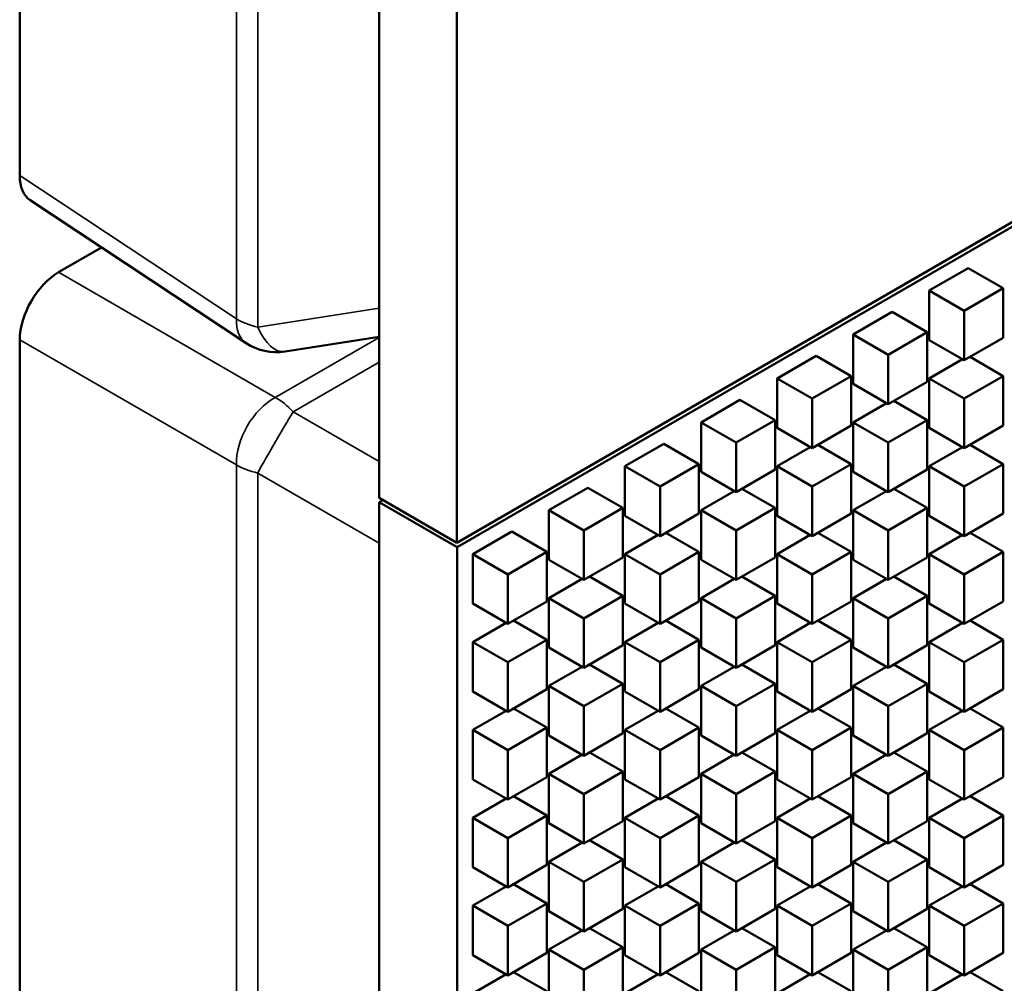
# Model space of a CAD drawing. Header units: millimetres. Extents: x 0 to 4878, y -120 to 1682.
# Tile 171 of 256: x 1919 to 1937, y 469 to 487. Entities that reach past the tile are written whole.
import ezdxf

# ---------------------------------------------------------------- set-up
doc = ezdxf.new("R2010")
doc.units = ezdxf.units.MM
doc.header["$LTSCALE"] = 2
doc.layers.add('Sichtbar (ISO)', color=7, linetype='Continuous', lineweight=50)
doc.layers.add('Sichtbar schmal (ISO)', color=7, linetype='Continuous', lineweight=35)

msp = doc.modelspace()

# ---------------------------------------------------------------- linework, layer by layer
at = {"layer": 'Sichtbar (ISO)'}
for p, q in [((1925.5377, 478.1859), (1925.5377, 682.1876)), ((1926.9519, 477.3694), (1926.9519, 681.3711)), ((2103.6225, 579.3703), (1926.9519, 477.3694)), ((1926.9522, 477.2876), (2103.6229, 579.2884)), ((1919.014, 503.3439), (1919.014, 484.0326)), ((1919.2038, 483.5856), (1923.1267, 480.9929)), ((1920.5006, 482.7285), (1919.7211, 482.2785)), ((1935.5245, 481.9469), (1936.2316, 482.3552)), ((1936.868, 481.9877), (1936.2316, 482.3552)), ((1935.5245, 481.0488), (1935.5245, 481.9469)), ((1936.1609, 481.5795), (1935.5245, 481.9469)), ((1936.1609, 481.5795), (1936.868, 481.9877)), ((1936.868, 481.9877), (1936.868, 481.0896)), ((1934.1435, 481.1496), (1934.8506, 481.5578)), ((1935.487, 481.1904), (1934.8506, 481.5578)), ((1936.1609, 480.6813), (1936.1609, 481.5795)), ((1934.1435, 480.2514), (1934.1435, 481.1496)), ((1934.7799, 480.7822), (1934.1435, 481.1496)), ((1934.7799, 480.7822), (1935.487, 481.1904)), ((1935.487, 481.1904), (1935.487, 480.2923)), ((1919.0144, 481.0545), (1919.0144, 461.7432)), ((1925.5377, 481.1053), (1923.8323, 480.8392)), ((1936.1609, 480.6813), (1935.5245, 481.0488)), ((1936.868, 481.0896), (1936.1609, 480.6813)), ((1934.7799, 479.884), (1934.7799, 480.7822)), ((1932.7625, 480.3523), (1933.4696, 480.7605)), ((1934.106, 480.3931), (1933.4696, 480.7605)), ((1935.5245, 480.3523), (1936.1277, 480.7005)), ((1936.868, 480.3931), (1936.2648, 480.7413)), ((1932.7625, 479.4541), (1932.7625, 480.3523)), ((1933.3989, 479.9849), (1932.7625, 480.3523)), ((1933.3989, 479.9849), (1934.106, 480.3931)), ((1934.106, 480.3931), (1934.106, 479.495)), ((1934.7799, 479.884), (1934.1435, 480.2514)), ((1935.487, 480.2923), (1934.7799, 479.884)), ((1935.5245, 479.4541), (1935.5245, 480.3523)), ((1936.1609, 479.9849), (1935.5245, 480.3523)), ((1936.1609, 479.9849), (1936.868, 480.3931)), ((1936.868, 480.3931), (1936.868, 479.495)), ((1931.3816, 479.555), (1932.0887, 479.9632)), ((1932.7251, 479.5958), (1932.0887, 479.9632)), ((1933.3989, 479.0867), (1933.3989, 479.9849)), ((1934.1435, 479.555), (1934.7467, 479.9032)), ((1935.487, 479.5958), (1934.8839, 479.944)), ((1936.1609, 479.0867), (1936.1609, 479.9849)), ((1931.3816, 478.6568), (1931.3816, 479.555)), ((1932.018, 479.1876), (1931.3816, 479.555)), ((1932.018, 479.1876), (1932.7251, 479.5958)), ((1932.7251, 479.5958), (1932.7251, 478.6977)), ((1934.1435, 478.6568), (1934.1435, 479.555)), ((1934.7799, 479.1876), (1934.1435, 479.555)), ((1934.7799, 479.1876), (1935.487, 479.5958)), ((1935.487, 479.5958), (1935.487, 478.6977)), ((1933.3989, 479.0867), (1932.7625, 479.4541)), ((1934.106, 479.495), (1933.3989, 479.0867)), ((1936.1609, 479.0867), (1935.5245, 479.4541)), ((1936.868, 479.495), (1936.1609, 479.0867)), ((1932.018, 478.2894), (1932.018, 479.1876)), ((1934.7799, 478.2894), (1934.7799, 479.1876)), ((1930.0006, 478.7577), (1930.7077, 479.1659)), ((1931.3441, 478.7985), (1930.7077, 479.1659)), ((1932.7625, 478.7577), (1933.3657, 479.1059)), ((1934.106, 478.7985), (1933.5029, 479.1467)), ((1935.5245, 478.7577), (1936.1277, 479.1059)), ((1936.868, 478.7985), (1936.2648, 479.1467)), ((1930.0006, 477.8595), (1930.0006, 478.7577)), ((1930.637, 478.3902), (1930.0006, 478.7577)), ((1930.637, 478.3902), (1931.3441, 478.7985)), ((1931.3441, 478.7985), (1931.3441, 477.9003)), ((1932.018, 478.2894), (1931.3816, 478.6568)), ((1932.7251, 478.6977), (1932.018, 478.2894)), ((1932.7625, 477.8595), (1932.7625, 478.7577)), ((1933.3989, 478.3902), (1932.7625, 478.7577)), ((1933.3989, 478.3902), (1934.106, 478.7985)), ((1934.106, 478.7985), (1934.106, 477.9003)), ((1934.7799, 478.2894), (1934.1435, 478.6568)), ((1935.487, 478.6977), (1934.7799, 478.2894)), ((1935.5245, 477.8595), (1935.5245, 478.7577)), ((1936.1609, 478.3902), (1935.5245, 478.7577)), ((1936.1609, 478.3902), (1936.868, 478.7985)), ((1936.868, 478.7985), (1936.868, 477.9003)), ((1928.6196, 477.9604), (1929.3267, 478.3686)), ((1929.9631, 478.0012), (1929.3267, 478.3686)), ((1930.637, 477.4921), (1930.637, 478.3902)), ((1931.3816, 477.9604), (1931.9847, 478.3086)), ((1932.7251, 478.0012), (1932.1219, 478.3494)), ((1933.3989, 477.4921), (1933.3989, 478.3902)), ((1934.1435, 477.9604), (1934.7467, 478.3086)), ((1935.487, 478.0012), (1934.8839, 478.3494)), ((1936.1609, 477.4921), (1936.1609, 478.3902)), ((1926.9519, 477.3694), (1925.5377, 478.1859)), ((1925.538, 478.1041), (1925.6087, 478.1449)), ((1925.538, 274.1024), (1925.538, 478.1041)), ((1926.9522, 477.2876), (1925.538, 478.1041)), ((1928.6196, 477.0622), (1928.6196, 477.9604)), ((1929.256, 477.5929), (1928.6196, 477.9604)), ((1929.256, 477.5929), (1929.9631, 478.0012)), ((1929.9631, 478.0012), (1929.9631, 477.103)), ((1931.3816, 477.0622), (1931.3816, 477.9604)), ((1932.018, 477.5929), (1931.3816, 477.9604)), ((1932.018, 477.5929), (1932.7251, 478.0012)), ((1932.7251, 478.0012), (1932.7251, 477.103)), ((1934.1435, 477.0622), (1934.1435, 477.9604)), ((1934.7799, 477.5929), (1934.1435, 477.9604)), ((1934.7799, 477.5929), (1935.487, 478.0012)), ((1935.487, 478.0012), (1935.487, 477.103)), ((1930.637, 477.4921), (1930.0006, 477.8595)), ((1931.3441, 477.9003), (1930.637, 477.4921)), ((1933.3989, 477.4921), (1932.7625, 477.8595)), ((1934.106, 477.9003), (1933.3989, 477.4921)), ((1936.1609, 477.4921), (1935.5245, 477.8595)), ((1936.868, 477.9003), (1936.1609, 477.4921)), ((1927.2386, 477.163), (1927.9457, 477.5713)), ((1928.5821, 477.2039), (1927.9457, 477.5713)), ((1929.256, 476.6948), (1929.256, 477.5929)), ((1932.018, 476.6948), (1932.018, 477.5929)), ((1934.7799, 476.6948), (1934.7799, 477.5929)), ((1930.0006, 477.163), (1930.6037, 477.5113)), ((1931.3441, 477.2039), (1930.7409, 477.5521)), ((1932.7625, 477.163), (1933.3657, 477.5113)), ((1934.106, 477.2039), (1933.5029, 477.5521)), ((1935.5245, 477.163), (1936.1277, 477.5113)), ((1936.868, 477.2039), (1936.2648, 477.5521)), ((1926.9522, 273.2859), (1926.9522, 477.2876)), ((1927.875, 476.7956), (1928.5821, 477.2039)), ((1928.5821, 477.2039), (1928.5821, 476.3057)), ((1930.637, 476.7956), (1931.3441, 477.2039)), ((1931.3441, 477.2039), (1931.3441, 476.3057)), ((1933.3989, 476.7956), (1934.106, 477.2039)), ((1934.106, 477.2039), (1934.106, 476.3057)), ((1936.1609, 476.7956), (1936.868, 477.2039)), ((1936.868, 477.2039), (1936.868, 476.3057)), ((1927.2386, 476.2649), (1927.2386, 477.163)), ((1927.875, 476.7956), (1927.2386, 477.163)), ((1929.256, 476.6948), (1928.6196, 477.0622)), ((1929.9631, 477.103), (1929.256, 476.6948)), ((1930.0006, 476.2649), (1930.0006, 477.163)), ((1930.637, 476.7956), (1930.0006, 477.163)), ((1932.018, 476.6948), (1931.3816, 477.0622)), ((1932.7251, 477.103), (1932.018, 476.6948)), ((1932.7625, 476.2649), (1932.7625, 477.163)), ((1933.3989, 476.7956), (1932.7625, 477.163)), ((1934.7799, 476.6948), (1934.1435, 477.0622)), ((1935.487, 477.103), (1934.7799, 476.6948)), ((1935.5245, 476.2649), (1935.5245, 477.163)), ((1936.1609, 476.7956), (1935.5245, 477.163)), ((1927.875, 475.8975), (1927.875, 476.7956)), ((1928.6196, 476.3657), (1929.2228, 476.714)), ((1929.9631, 476.4066), (1929.3599, 476.7548)), ((1930.637, 475.8975), (1930.637, 476.7956)), ((1931.3816, 476.3657), (1931.9847, 476.714)), ((1932.7251, 476.4066), (1932.1219, 476.7548)), ((1933.3989, 475.8975), (1933.3989, 476.7956)), ((1934.1435, 476.3657), (1934.7467, 476.714)), ((1935.487, 476.4066), (1934.8839, 476.7548)), ((1936.1609, 475.8975), (1936.1609, 476.7956)), ((1928.6196, 475.4676), (1928.6196, 476.3657)), ((1929.256, 475.9983), (1928.6196, 476.3657)), ((1929.256, 475.9983), (1929.9631, 476.4066)), ((1929.9631, 476.4066), (1929.9631, 475.5084)), ((1931.3816, 475.4676), (1931.3816, 476.3657)), ((1932.018, 475.9983), (1931.3816, 476.3657)), ((1932.018, 475.9983), (1932.7251, 476.4066)), ((1932.7251, 476.4066), (1932.7251, 475.5084)), ((1934.1435, 475.4676), (1934.1435, 476.3657)), ((1934.7799, 475.9983), (1934.1435, 476.3657)), ((1934.7799, 475.9983), (1935.487, 476.4066)), ((1935.487, 476.4066), (1935.487, 475.5084)), ((1927.875, 475.8975), (1927.2386, 476.2649)), ((1928.5821, 476.3057), (1927.875, 475.8975)), ((1930.637, 475.8975), (1930.0006, 476.2649)), ((1931.3441, 476.3057), (1930.637, 475.8975)), ((1933.3989, 475.8975), (1932.7625, 476.2649)), ((1934.106, 476.3057), (1933.3989, 475.8975)), ((1936.1609, 475.8975), (1935.5245, 476.2649)), ((1936.868, 476.3057), (1936.1609, 475.8975)), ((1928.5821, 475.6093), (1927.979, 475.9575)), ((1929.256, 475.1002), (1929.256, 475.9983)), ((1931.3441, 475.6093), (1930.7409, 475.9575)), ((1932.018, 475.1002), (1932.018, 475.9983)), ((1934.106, 475.6093), (1933.5029, 475.9575)), ((1934.7799, 475.1002), (1934.7799, 475.9983)), ((1936.868, 475.6093), (1936.2648, 475.9575)), ((1927.2386, 475.5684), (1927.8418, 475.9167)), ((1930.0006, 475.5684), (1930.6037, 475.9167)), ((1932.7625, 475.5684), (1933.3657, 475.9167)), ((1935.5245, 475.5684), (1936.1277, 475.9167)), ((1927.875, 475.201), (1928.5821, 475.6093)), ((1928.5821, 475.6093), (1928.5821, 474.7111)), ((1930.637, 475.201), (1931.3441, 475.6093)), ((1931.3441, 475.6093), (1931.3441, 474.7111)), ((1933.3989, 475.201), (1934.106, 475.6093)), ((1934.106, 475.6093), (1934.106, 474.7111)), ((1936.1609, 475.201), (1936.868, 475.6093)), ((1936.868, 475.6093), (1936.868, 474.7111)), ((1927.2386, 474.6703), (1927.2386, 475.5684)), ((1927.875, 475.201), (1927.2386, 475.5684)), ((1929.256, 475.1002), (1928.6196, 475.4676)), ((1929.9631, 475.5084), (1929.256, 475.1002)), ((1930.0006, 474.6703), (1930.0006, 475.5684)), ((1930.637, 475.201), (1930.0006, 475.5684)), ((1932.018, 475.1002), (1931.3816, 475.4676)), ((1932.7251, 475.5084), (1932.018, 475.1002)), ((1932.7625, 474.6703), (1932.7625, 475.5684)), ((1933.3989, 475.201), (1932.7625, 475.5684)), ((1934.7799, 475.1002), (1934.1435, 475.4676)), ((1935.487, 475.5084), (1934.7799, 475.1002)), ((1935.5245, 474.6703), (1935.5245, 475.5684)), ((1936.1609, 475.201), (1935.5245, 475.5684)), ((1927.875, 474.3029), (1927.875, 475.201)), ((1928.6196, 474.7711), (1929.2228, 475.1194)), ((1929.9631, 474.8119), (1929.3599, 475.1602)), ((1930.637, 474.3029), (1930.637, 475.201)), ((1931.3816, 474.7711), (1931.9847, 475.1194)), ((1932.7251, 474.8119), (1932.1219, 475.1602)), ((1933.3989, 474.3029), (1933.3989, 475.201)), ((1934.1435, 474.7711), (1934.7467, 475.1194)), ((1935.487, 474.8119), (1934.8839, 475.1602)), ((1936.1609, 474.3029), (1936.1609, 475.201)), ((1928.5821, 474.7111), (1927.875, 474.3029)), ((1928.6196, 473.873), (1928.6196, 474.7711)), ((1929.256, 474.4037), (1928.6196, 474.7711)), ((1929.256, 474.4037), (1929.9631, 474.8119)), ((1929.9631, 474.8119), (1929.9631, 473.9138)), ((1931.3441, 474.7111), (1930.637, 474.3029)), ((1931.3816, 473.873), (1931.3816, 474.7711)), ((1932.018, 474.4037), (1931.3816, 474.7711)), ((1932.018, 474.4037), (1932.7251, 474.8119)), ((1932.7251, 474.8119), (1932.7251, 473.9138)), ((1934.106, 474.7111), (1933.3989, 474.3029)), ((1934.1435, 473.873), (1934.1435, 474.7711)), ((1934.7799, 474.4037), (1934.1435, 474.7711)), ((1934.7799, 474.4037), (1935.487, 474.8119)), ((1935.487, 474.8119), (1935.487, 473.9138)), ((1936.868, 474.7111), (1936.1609, 474.3029)), ((1927.875, 474.3029), (1927.2386, 474.6703)), ((1930.637, 474.3029), (1930.0006, 474.6703)), ((1933.3989, 474.3029), (1932.7625, 474.6703)), ((1936.1609, 474.3029), (1935.5245, 474.6703)), ((1928.5821, 474.0146), (1927.979, 474.3629)), ((1929.256, 473.5056), (1929.256, 474.4037)), ((1931.3441, 474.0146), (1930.7409, 474.3629)), ((1932.018, 473.5056), (1932.018, 474.4037)), ((1934.106, 474.0146), (1933.5029, 474.3629)), ((1934.7799, 473.5056), (1934.7799, 474.4037)), ((1936.868, 474.0146), (1936.2648, 474.3629)), ((1927.2386, 473.9738), (1927.8418, 474.322)), ((1930.0006, 473.9738), (1930.6037, 474.322)), ((1932.7625, 473.9738), (1933.3657, 474.322)), ((1935.5245, 473.9738), (1936.1277, 474.322)), ((1927.875, 473.6064), (1928.5821, 474.0146)), ((1928.5821, 474.0146), (1928.5821, 473.1165)), ((1930.637, 473.6064), (1931.3441, 474.0146)), ((1931.3441, 474.0146), (1931.3441, 473.1165)), ((1933.3989, 473.6064), (1934.106, 474.0146)), ((1934.106, 474.0146), (1934.106, 473.1165)), ((1936.1609, 473.6064), (1936.868, 474.0146)), ((1936.868, 474.0146), (1936.868, 473.1165)), ((1927.2386, 473.0757), (1927.2386, 473.9738)), ((1927.875, 473.6064), (1927.2386, 473.9738)), ((1929.256, 473.5056), (1928.6196, 473.873)), ((1929.9631, 473.9138), (1929.256, 473.5056)), ((1930.0006, 473.0757), (1930.0006, 473.9738)), ((1930.637, 473.6064), (1930.0006, 473.9738)), ((1932.018, 473.5056), (1931.3816, 473.873)), ((1932.7251, 473.9138), (1932.018, 473.5056)), ((1932.7625, 473.0757), (1932.7625, 473.9738)), ((1933.3989, 473.6064), (1932.7625, 473.9738)), ((1934.7799, 473.5056), (1934.1435, 473.873)), ((1935.487, 473.9138), (1934.7799, 473.5056)), ((1935.5245, 473.0757), (1935.5245, 473.9738)), ((1936.1609, 473.6064), (1935.5245, 473.9738)), ((1927.875, 472.7082), (1927.875, 473.6064)), ((1928.6196, 473.1765), (1929.2228, 473.5247)), ((1929.9631, 473.2173), (1929.3599, 473.5656)), ((1930.637, 472.7082), (1930.637, 473.6064)), ((1931.3816, 473.1765), (1931.9847, 473.5247)), ((1932.7251, 473.2173), (1932.1219, 473.5656)), ((1933.3989, 472.7082), (1933.3989, 473.6064)), ((1934.1435, 473.1765), (1934.7467, 473.5247)), ((1935.487, 473.2173), (1934.8839, 473.5656)), ((1936.1609, 472.7082), (1936.1609, 473.6064)), ((1928.5821, 473.1165), (1927.875, 472.7082)), ((1928.6196, 472.2784), (1928.6196, 473.1765)), ((1929.256, 472.8091), (1928.6196, 473.1765)), ((1929.256, 472.8091), (1929.9631, 473.2173)), ((1929.9631, 473.2173), (1929.9631, 472.3192)), ((1931.3441, 473.1165), (1930.637, 472.7082)), ((1931.3816, 472.2784), (1931.3816, 473.1765)), ((1932.018, 472.8091), (1931.3816, 473.1765)), ((1932.018, 472.8091), (1932.7251, 473.2173)), ((1932.7251, 473.2173), (1932.7251, 472.3192)), ((1934.106, 473.1165), (1933.3989, 472.7082)), ((1934.1435, 472.2784), (1934.1435, 473.1765)), ((1934.7799, 472.8091), (1934.1435, 473.1765)), ((1934.7799, 472.8091), (1935.487, 473.2173)), ((1935.487, 473.2173), (1935.487, 472.3192)), ((1936.868, 473.1165), (1936.1609, 472.7082)), ((1927.875, 472.7082), (1927.2386, 473.0757)), ((1930.637, 472.7082), (1930.0006, 473.0757)), ((1933.3989, 472.7082), (1932.7625, 473.0757)), ((1936.1609, 472.7082), (1935.5245, 473.0757)), ((1928.5821, 472.42), (1927.979, 472.7683)), ((1929.256, 471.9109), (1929.256, 472.8091)), ((1931.3441, 472.42), (1930.7409, 472.7683)), ((1932.018, 471.9109), (1932.018, 472.8091)), ((1934.106, 472.42), (1933.5029, 472.7683)), ((1934.7799, 471.9109), (1934.7799, 472.8091)), ((1936.868, 472.42), (1936.2648, 472.7683)), ((1927.2386, 472.3792), (1927.8418, 472.7274)), ((1930.0006, 472.3792), (1930.6037, 472.7274)), ((1932.7625, 472.3792), (1933.3657, 472.7274)), ((1935.5245, 472.3792), (1936.1277, 472.7274)), ((1927.2386, 471.4811), (1927.2386, 472.3792)), ((1927.875, 472.0118), (1927.2386, 472.3792)), ((1927.875, 472.0118), (1928.5821, 472.42)), ((1928.5821, 472.42), (1928.5821, 471.5219)), ((1930.0006, 471.4811), (1930.0006, 472.3792)), ((1930.637, 472.0118), (1930.0006, 472.3792)), ((1930.637, 472.0118), (1931.3441, 472.42)), ((1931.3441, 472.42), (1931.3441, 471.5219)), ((1932.7625, 471.4811), (1932.7625, 472.3792)), ((1933.3989, 472.0118), (1932.7625, 472.3792)), ((1933.3989, 472.0118), (1934.106, 472.42)), ((1934.106, 472.42), (1934.106, 471.5219)), ((1935.5245, 471.4811), (1935.5245, 472.3792)), ((1936.1609, 472.0118), (1935.5245, 472.3792)), ((1936.1609, 472.0118), (1936.868, 472.42)), ((1936.868, 472.42), (1936.868, 471.5219)), ((1929.256, 471.9109), (1928.6196, 472.2784)), ((1929.9631, 472.3192), (1929.256, 471.9109)), ((1932.018, 471.9109), (1931.3816, 472.2784)), ((1932.7251, 472.3192), (1932.018, 471.9109)), ((1934.7799, 471.9109), (1934.1435, 472.2784)), ((1935.487, 472.3192), (1934.7799, 471.9109)), ((1927.875, 471.1136), (1927.875, 472.0118)), ((1928.6196, 471.5819), (1929.2228, 471.9301)), ((1929.9631, 471.6227), (1929.3599, 471.9709)), ((1930.637, 471.1136), (1930.637, 472.0118)), ((1931.3816, 471.5819), (1931.9847, 471.9301)), ((1932.7251, 471.6227), (1932.1219, 471.9709)), ((1933.3989, 471.1136), (1933.3989, 472.0118)), ((1934.1435, 471.5819), (1934.7467, 471.9301)), ((1935.487, 471.6227), (1934.8839, 471.9709)), ((1936.1609, 471.1136), (1936.1609, 472.0118)), ((1928.5821, 471.5219), (1927.875, 471.1136)), ((1928.6196, 470.6837), (1928.6196, 471.5819)), ((1929.256, 471.2145), (1928.6196, 471.5819)), ((1929.256, 471.2145), (1929.9631, 471.6227)), ((1929.9631, 471.6227), (1929.9631, 470.7246)), ((1931.3441, 471.5219), (1930.637, 471.1136)), ((1931.3816, 470.6837), (1931.3816, 471.5819)), ((1932.018, 471.2145), (1931.3816, 471.5819)), ((1932.018, 471.2145), (1932.7251, 471.6227)), ((1932.7251, 471.6227), (1932.7251, 470.7246)), ((1934.106, 471.5219), (1933.3989, 471.1136)), ((1934.1435, 470.6837), (1934.1435, 471.5819)), ((1934.7799, 471.2145), (1934.1435, 471.5819)), ((1934.7799, 471.2145), (1935.487, 471.6227)), ((1935.487, 471.6227), (1935.487, 470.7246)), ((1936.868, 471.5219), (1936.1609, 471.1136)), ((1927.875, 471.1136), (1927.2386, 471.4811)), ((1930.637, 471.1136), (1930.0006, 471.4811)), ((1933.3989, 471.1136), (1932.7625, 471.4811)), ((1936.1609, 471.1136), (1935.5245, 471.4811)), ((1927.2386, 470.7846), (1927.8418, 471.1328)), ((1928.5821, 470.8254), (1927.979, 471.1736)), ((1929.256, 470.3163), (1929.256, 471.2145)), ((1930.0006, 470.7846), (1930.6037, 471.1328)), ((1931.3441, 470.8254), (1930.7409, 471.1736)), ((1932.018, 470.3163), (1932.018, 471.2145)), ((1932.7625, 470.7846), (1933.3657, 471.1328)), ((1934.106, 470.8254), (1933.5029, 471.1736)), ((1934.7799, 470.3163), (1934.7799, 471.2145)), ((1935.5245, 470.7846), (1936.1277, 471.1328)), ((1936.868, 470.8254), (1936.2648, 471.1736)), ((1927.2386, 469.8864), (1927.2386, 470.7846)), ((1927.875, 470.4172), (1927.2386, 470.7846)), ((1927.875, 470.4172), (1928.5821, 470.8254)), ((1928.5821, 470.8254), (1928.5821, 469.9273)), ((1930.0006, 469.8864), (1930.0006, 470.7846)), ((1930.637, 470.4172), (1930.0006, 470.7846)), ((1930.637, 470.4172), (1931.3441, 470.8254)), ((1931.3441, 470.8254), (1931.3441, 469.9273)), ((1932.7625, 469.8864), (1932.7625, 470.7846)), ((1933.3989, 470.4172), (1932.7625, 470.7846)), ((1933.3989, 470.4172), (1934.106, 470.8254)), ((1934.106, 470.8254), (1934.106, 469.9273)), ((1935.5245, 469.8864), (1935.5245, 470.7846)), ((1936.1609, 470.4172), (1935.5245, 470.7846)), ((1936.1609, 470.4172), (1936.868, 470.8254)), ((1936.868, 470.8254), (1936.868, 469.9273)), ((1929.256, 470.3163), (1928.6196, 470.6837)), ((1929.9631, 470.7246), (1929.256, 470.3163)), ((1932.018, 470.3163), (1931.3816, 470.6837)), ((1932.7251, 470.7246), (1932.018, 470.3163)), ((1934.7799, 470.3163), (1934.1435, 470.6837)), ((1935.487, 470.7246), (1934.7799, 470.3163)), ((1927.875, 469.519), (1927.875, 470.4172)), ((1930.637, 469.519), (1930.637, 470.4172)), ((1933.3989, 469.519), (1933.3989, 470.4172)), ((1936.1609, 469.519), (1936.1609, 470.4172)), ((1928.6196, 469.9873), (1929.2228, 470.3355)), ((1929.9631, 470.0281), (1929.3599, 470.3763)), ((1931.3816, 469.9873), (1931.9847, 470.3355)), ((1932.7251, 470.0281), (1932.1219, 470.3763)), ((1934.1435, 469.9873), (1934.7467, 470.3355)), ((1935.487, 470.0281), (1934.8839, 470.3763)), ((1927.875, 469.519), (1927.2386, 469.8864)), ((1928.5821, 469.9273), (1927.875, 469.519)), ((1928.6196, 469.0891), (1928.6196, 469.9873)), ((1929.256, 469.6198), (1928.6196, 469.9873)), ((1929.256, 469.6198), (1929.9631, 470.0281)), ((1929.9631, 470.0281), (1929.9631, 469.1299)), ((1930.637, 469.519), (1930.0006, 469.8864)), ((1931.3441, 469.9273), (1930.637, 469.519)), ((1931.3816, 469.0891), (1931.3816, 469.9873)), ((1932.018, 469.6198), (1931.3816, 469.9873)), ((1932.018, 469.6198), (1932.7251, 470.0281)), ((1932.7251, 470.0281), (1932.7251, 469.1299)), ((1933.3989, 469.519), (1932.7625, 469.8864)), ((1934.106, 469.9273), (1933.3989, 469.519)), ((1934.1435, 469.0891), (1934.1435, 469.9873)), ((1934.7799, 469.6198), (1934.1435, 469.9873)), ((1934.7799, 469.6198), (1935.487, 470.0281)), ((1935.487, 470.0281), (1935.487, 469.1299)), ((1936.1609, 469.519), (1935.5245, 469.8864)), ((1936.868, 469.9273), (1936.1609, 469.519)), ((1927.2386, 469.19), (1927.8418, 469.5382)), ((1928.5821, 469.2308), (1927.979, 469.579)), ((1929.256, 468.7217), (1929.256, 469.6198)), ((1930.0006, 469.19), (1930.6037, 469.5382)), ((1931.3441, 469.2308), (1930.7409, 469.579)), ((1932.018, 468.7217), (1932.018, 469.6198)), ((1932.7625, 469.19), (1933.3657, 469.5382)), ((1934.106, 469.2308), (1933.5029, 469.579)), ((1934.7799, 468.7217), (1934.7799, 469.6198)), ((1935.5245, 469.19), (1936.1277, 469.5382)), ((1936.868, 469.2308), (1936.2648, 469.579))]:
    msp.add_line(p, q, dxfattribs=at)
msp.add_arc((1923.6781, 481.8272), 1, 236.53871, 278.8712, dxfattribs=at)
for centre, major_axis, ratio, start_param, end_param in [((1919.7216, 484.4421), (-0.5006, -0.8671), 0.5766475, 5.4983961, 6.2483212), ((1919.7219, 481.462), (-0.5, -0.866), 0.5780539, 3.9275998, 5.4971782)]:
    msp.add_ellipse(centre, major_axis=major_axis, ratio=ratio, start_param=start_param, end_param=end_param, dxfattribs=at)
at = {"layer": 'Sichtbar schmal (ISO)'}
for p, q in [((1922.9467, 481.4334), (1922.9467, 682.8675)), ((1923.3353, 682.7188), (1923.3353, 481.2848)), ((1922.9467, 481.4334), (1919.014, 484.0326)), ((1923.6538, 480.0079), (1919.7211, 482.2785)), ((1925.5377, 481.6286), (1923.3353, 481.2848)), ((1919.0144, 481.0545), (1922.9471, 478.7839)), ((1923.6538, 480.0079), (1925.5377, 481.0956)), ((1925.5377, 480.6469), (1923.9768, 479.7457)), ((1925.5377, 478.8445), (1923.9768, 479.7457)), ((1922.9471, 277.3499), (1922.9471, 478.7839)), ((1923.3357, 478.6353), (1925.538, 477.3638)), ((1923.3357, 478.6353), (1923.3357, 277.2013))]:
    msp.add_line(p, q, dxfattribs=at)
for centre, major_axis, ratio, start_param, end_param in [((1923.6781, 481.8272), (-0.5514, -0.8343), 0.5766475, 5.5332603, 6.2831853), ((1923.6781, 481.8272), (1, 0), 0.5773503, 3.8920842, 4.3625642), ((1923.6781, 481.8272), (0.1542, -0.988), 0.4822712, 5.2165115, 6.2831853), ((1923.6784, 479.1777), (0.5, 0.866), 0.6169214, 0.7860072, 2.3555855), ((1923.6784, 479.1777), (0.5, -0.866), 0.5773503, 1.9206211, 2.3911011), ((1923.6784, 479.1777), (-0.5, -0.866), 0.0333886, 4.0164804, 5.4082975), ((1923.6784, 479.1777), (-1, 0), 0.5773503, 0.7504916, 1.2209715)]:
    msp.add_ellipse(centre, major_axis=major_axis, ratio=ratio, start_param=start_param, end_param=end_param, dxfattribs=at)

doc.saveas('drawing.dxf')
